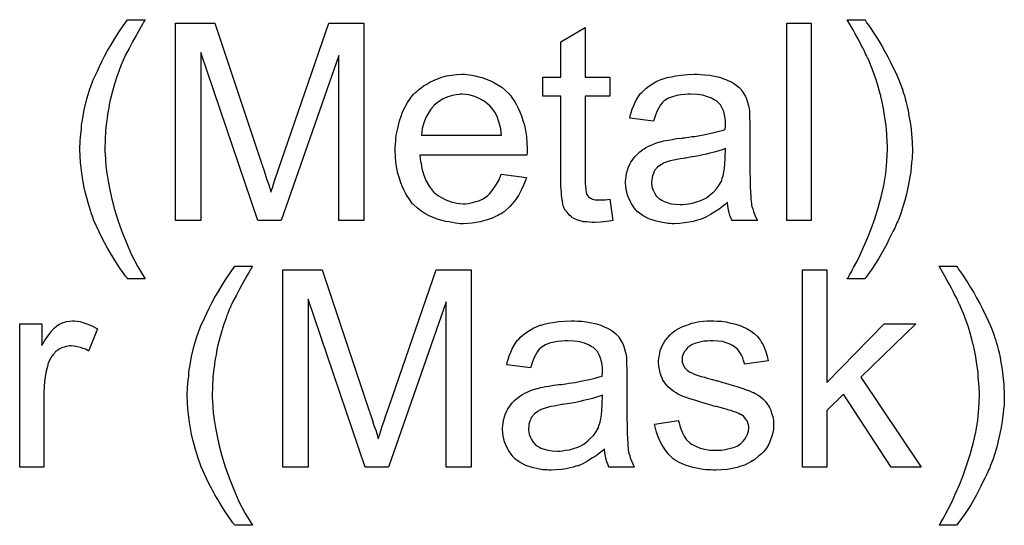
# Model space of a CAD drawing. Extents: x -1.5 to 9, y -3 to 5.
# Tile 18 of 256: x 0.921 to 1.32, y -1.603 to -1.397. Entities that reach past the tile are written whole.
import ezdxf

# ---------------------------------------------------------------- set-up
doc = ezdxf.new("R2010")
doc.units = 0
doc.layers.add('qfn16-30-34-a_copper_signal_bot', color=5, linetype='CONTINUOUS')
doc.layers.add('qfn16-30-34-a_soldermask_bot', color=1, linetype='CONTINUOUS')

msp = doc.modelspace()

# ---------------------------------------------------------------- linework, layer by layer
at = {"layer": 'qfn16-30-34-a_copper_signal_bot', "color": 5}
for points in [[(0.971737, -1.397588), (0.971621, -1.397935), (0.971274, -1.398513), (0.970811, -1.399323), (0.970232, -1.400249), (0.969654, -1.401406), (0.968266, -1.403836), (0.966761, -1.406497), (0.965373, -1.409158), (0.963985, -1.411703), (0.963522, -1.412745), (0.963059, -1.413786), (0.963059, -1.413901), (0.962943, -1.414133), (0.962712, -1.41448), (0.962481, -1.415059), (0.962249, -1.415753), (0.961902, -1.416563), (0.961555, -1.417488), (0.961208, -1.41853), (0.960282, -1.420959), (0.959472, -1.42362), (0.958663, -1.426513), (0.957853, -1.429521), (0.957853, -1.429637), (0.957737, -1.429984), (0.957621, -1.430562), (0.957505, -1.431256), (0.957274, -1.432182), (0.957158, -1.433339), (0.956927, -1.434496), (0.956696, -1.435884), (0.956464, -1.437389), (0.956233, -1.439008), (0.955886, -1.442479), (0.955654, -1.446182), (0.955539, -1.45), (0.955539, -1.450116), (0.955539, -1.450347), (0.955539, -1.450694), (0.955539, -1.451157), (0.955654, -1.451851), (0.955654, -1.452545), (0.95577, -1.453471), (0.95577, -1.454512), (0.956001, -1.456942), (0.956348, -1.459719), (0.956927, -1.462958), (0.957621, -1.466429), (0.958431, -1.470247), (0.959472, -1.474413), (0.960861, -1.478809), (0.962481, -1.483322), (0.964332, -1.487949), (0.966414, -1.492809), (0.96896, -1.497668), (0.971852, -1.502528), (0.964795, -1.502528), (0.964679, -1.502412), (0.964447, -1.502065), (0.963985, -1.501486), (0.963406, -1.500677), (0.962712, -1.499751), (0.961902, -1.498594), (0.960976, -1.497206), (0.960051, -1.495701), (0.958894, -1.493966), (0.957853, -1.492115), (0.956696, -1.490148), (0.955539, -1.488065), (0.954382, -1.485867), (0.953225, -1.483553), (0.951026, -1.478578), (0.950911, -1.478462), (0.950795, -1.477999), (0.950563, -1.477189), (0.950216, -1.476148), (0.949754, -1.474875), (0.949291, -1.473487), (0.948828, -1.471752), (0.94825, -1.469785), (0.947787, -1.467818), (0.947208, -1.465504), (0.946745, -1.46319), (0.946398, -1.46076), (0.945704, -1.455438), (0.945588, -1.452777), (0.945473, -1.45), (0.945473, -1.449884), (0.945473, -1.449421), (0.945473, -1.448727), (0.945588, -1.447802), (0.945588, -1.446645), (0.945704, -1.445256), (0.94582, -1.443752), (0.946051, -1.442017), (0.946167, -1.440165), (0.946514, -1.438198), (0.947208, -1.434033), (0.94825, -1.429637), (0.949638, -1.425124), (0.949754, -1.425009), (0.949869, -1.424546), (0.950101, -1.423736), (0.950563, -1.422695), (0.951026, -1.421538), (0.951721, -1.420034), (0.95253, -1.418298), (0.95334, -1.416447), (0.954382, -1.41448), (0.955423, -1.412282), (0.956696, -1.409968), (0.958084, -1.407654), (0.959588, -1.405108), (0.961208, -1.402563), (0.962943, -1.400017), (0.964795, -1.397472), (0.971852, -1.397472), (0.971737, -1.397588)], [(1.060594, -1.478925), (1.050413, -1.478925), (1.050413, -1.411935), (1.027041, -1.478925), (1.017554, -1.478925), (0.994414, -1.410778), (0.994414, -1.478925), (0.984232, -1.478925), (0.984232, -1.398861), (1.000083, -1.398861), (1.019058, -1.455669), (1.019058, -1.455785), (1.019174, -1.456016), (1.019289, -1.456363), (1.019521, -1.456942), (1.019984, -1.45833), (1.020562, -1.460066), (1.02114, -1.462033), (1.021835, -1.464), (1.022413, -1.465851), (1.022876, -1.467471), (1.022992, -1.467239), (1.023107, -1.466661), (1.023455, -1.465619), (1.023917, -1.464231), (1.024496, -1.46238), (1.025306, -1.460181), (1.026116, -1.457636), (1.027157, -1.454628), (1.046363, -1.398861), (1.060594, -1.398861), (1.060594, -1.478925)], [(1.150262, -1.420843), (1.160212, -1.420843), (1.160212, -1.42848), (1.150262, -1.42848), (1.150262, -1.462611), (1.150262, -1.462842), (1.150262, -1.463305), (1.150262, -1.463999), (1.150377, -1.464809), (1.150493, -1.466661), (1.150609, -1.46747), (1.150725, -1.468049), (1.15084, -1.46828), (1.151187, -1.468743), (1.15165, -1.469322), (1.15246, -1.4699), (1.152691, -1.470016), (1.15327, -1.470247), (1.154311, -1.470479), (1.155815, -1.470594), (1.156972, -1.470594), (1.157551, -1.470479), (1.158361, -1.470479), (1.159286, -1.470363), (1.160212, -1.470247), (1.161485, -1.478925), (1.161253, -1.478925), (1.16079, -1.479041), (1.15998, -1.479156), (1.158939, -1.479272), (1.157782, -1.479503), (1.156509, -1.479619), (1.153964, -1.479735), (1.153039, -1.479735), (1.152113, -1.479619), (1.150956, -1.479503), (1.149568, -1.479388), (1.148179, -1.479041), (1.146906, -1.478693), (1.145634, -1.478115), (1.145518, -1.477999), (1.145171, -1.477768), (1.144708, -1.477421), (1.144014, -1.476842), (1.143435, -1.476264), (1.142741, -1.475454), (1.142047, -1.474644), (1.141584, -1.473603), (1.141584, -1.473487), (1.141353, -1.473024), (1.141237, -1.472214), (1.141006, -1.471057), (1.140774, -1.469553), (1.140659, -1.468628), (1.140659, -1.467586), (1.140543, -1.466313), (1.140427, -1.465041), (1.140427, -1.463652), (1.140427, -1.462033), (1.140427, -1.42848), (1.133138, -1.42848), (1.133138, -1.420843), (1.140427, -1.420843), (1.140427, -1.406497), (1.150262, -1.400596), (1.150262, -1.420843)], [(1.24178, -1.478925), (1.231946, -1.478925), (1.231946, -1.39886), (1.24178, -1.39886), (1.24178, -1.478925)], [(1.263648, -1.397588), (1.263995, -1.398051), (1.264458, -1.39886), (1.265152, -1.399786), (1.266077, -1.401059), (1.267003, -1.402563), (1.268044, -1.404183), (1.269201, -1.406034), (1.270474, -1.408116), (1.271631, -1.410315), (1.272904, -1.412513), (1.274176, -1.414943), (1.27649, -1.419918), (1.277647, -1.422579), (1.278573, -1.425124), (1.278573, -1.42524), (1.278804, -1.425703), (1.27892, -1.426281), (1.279267, -1.427207), (1.279614, -1.428248), (1.279961, -1.429521), (1.280309, -1.431025), (1.280771, -1.432645), (1.281118, -1.434496), (1.281466, -1.436463), (1.281813, -1.43843), (1.28216, -1.440628), (1.282622, -1.445256), (1.282854, -1.45), (1.282854, -1.450116), (1.282854, -1.450694), (1.282854, -1.451504), (1.282738, -1.452545), (1.282738, -1.453818), (1.282507, -1.455438), (1.282391, -1.457173), (1.28216, -1.45914), (1.281813, -1.461223), (1.281466, -1.463537), (1.280424, -1.46828), (1.279846, -1.470826), (1.279036, -1.473371), (1.278226, -1.476032), (1.277185, -1.478578), (1.277069, -1.478693), (1.276953, -1.479156), (1.276606, -1.47985), (1.276143, -1.480892), (1.27568, -1.482049), (1.274986, -1.483437), (1.274176, -1.484941), (1.273367, -1.486677), (1.272441, -1.488528), (1.2714, -1.490379), (1.269086, -1.494429), (1.266425, -1.498594), (1.263532, -1.502528), (1.256474, -1.502528), (1.256474, -1.502412), (1.256706, -1.50218), (1.256937, -1.501833), (1.257168, -1.501371), (1.257516, -1.500676), (1.257978, -1.499982), (1.258441, -1.499057), (1.25902, -1.498015), (1.260292, -1.495701), (1.261681, -1.492809), (1.263069, -1.489685), (1.264689, -1.486098), (1.266193, -1.48228), (1.267582, -1.478231), (1.26897, -1.473834), (1.270243, -1.469322), (1.271284, -1.464694), (1.272094, -1.459834), (1.272557, -1.454975), (1.272788, -1.45), (1.272788, -1.449884), (1.272788, -1.449537), (1.272788, -1.448958), (1.272788, -1.448264), (1.272672, -1.447339), (1.272672, -1.446182), (1.272557, -1.445025), (1.272441, -1.443636), (1.272325, -1.442132), (1.272209, -1.440512), (1.271747, -1.437157), (1.271168, -1.433455), (1.270358, -1.429637), (1.270358, -1.429521), (1.270243, -1.42929), (1.270127, -1.428827), (1.270011, -1.428248), (1.26978, -1.427554), (1.269548, -1.426628), (1.26897, -1.424546), (1.268276, -1.422232), (1.26735, -1.419571), (1.266309, -1.416678), (1.265152, -1.413901), (1.265152, -1.413786), (1.265036, -1.41367), (1.26492, -1.413323), (1.264689, -1.412976), (1.264458, -1.412397), (1.264111, -1.411703), (1.263763, -1.411009), (1.263301, -1.409968), (1.262722, -1.408926), (1.262144, -1.407769), (1.261449, -1.406381), (1.260639, -1.404877), (1.259714, -1.403257), (1.258788, -1.401522), (1.257631, -1.399555), (1.256474, -1.397472), (1.263532, -1.397472), (1.263648, -1.397588)], [(1.102246, -1.419687), (1.103172, -1.419802), (1.104329, -1.420034), (1.105601, -1.420265), (1.107106, -1.420612), (1.108494, -1.420959), (1.110114, -1.421538), (1.111618, -1.422116), (1.113238, -1.422926), (1.114858, -1.423852), (1.116477, -1.424893), (1.117981, -1.426166), (1.11937, -1.427554), (1.119486, -1.42767), (1.119717, -1.427901), (1.120064, -1.428364), (1.120527, -1.429058), (1.121105, -1.429868), (1.121684, -1.430794), (1.122378, -1.431951), (1.123072, -1.433339), (1.123766, -1.434843), (1.124461, -1.436463), (1.125039, -1.438314), (1.125618, -1.440281), (1.12608, -1.442479), (1.126428, -1.444793), (1.126659, -1.447223), (1.126775, -1.449884), (1.126775, -1.45), (1.126775, -1.450463), (1.126775, -1.451273), (1.126659, -1.452429), (1.083271, -1.45243), (1.083271, -1.452545), (1.083271, -1.452892), (1.083387, -1.453355), (1.083387, -1.454049), (1.083503, -1.454859), (1.083734, -1.455785), (1.084081, -1.457868), (1.084775, -1.460181), (1.085701, -1.462727), (1.086974, -1.465041), (1.088594, -1.467123), (1.088709, -1.467123), (1.088825, -1.467355), (1.089519, -1.467933), (1.090561, -1.468743), (1.091949, -1.469553), (1.0938, -1.470479), (1.095883, -1.471289), (1.098197, -1.471867), (1.099469, -1.471983), (1.100858, -1.472099), (1.101783, -1.472099), (1.102825, -1.471983), (1.104097, -1.471752), (1.105486, -1.471404), (1.107106, -1.470942), (1.10861, -1.470247), (1.110114, -1.469322), (1.110229, -1.469206), (1.110808, -1.468743), (1.111502, -1.468049), (1.112312, -1.467123), (1.113238, -1.465851), (1.114279, -1.464231), (1.11532, -1.46238), (1.116246, -1.460181), (1.126428, -1.461454), (1.126428, -1.46157), (1.126312, -1.461801), (1.126196, -1.462264), (1.125965, -1.462958), (1.125618, -1.463652), (1.125271, -1.464578), (1.124345, -1.466545), (1.123188, -1.468743), (1.121568, -1.471057), (1.119717, -1.473255), (1.117403, -1.475338), (1.117287, -1.475338), (1.117056, -1.47557), (1.116709, -1.475801), (1.116246, -1.476148), (1.115552, -1.476495), (1.114858, -1.476842), (1.113932, -1.477305), (1.112891, -1.477768), (1.111734, -1.478231), (1.110577, -1.478693), (1.107684, -1.479388), (1.104445, -1.479966), (1.100858, -1.480198), (1.099585, -1.480198), (1.098775, -1.480082), (1.097734, -1.479966), (1.096461, -1.479735), (1.095073, -1.479503), (1.093569, -1.479272), (1.090329, -1.478346), (1.088594, -1.477652), (1.086974, -1.476958), (1.085238, -1.476032), (1.083619, -1.474991), (1.082114, -1.473834), (1.08061, -1.472446), (1.080495, -1.47233), (1.080263, -1.472099), (1.079916, -1.471636), (1.079453, -1.470942), (1.078875, -1.470132), (1.078296, -1.469206), (1.077602, -1.468049), (1.076908, -1.466776), (1.076214, -1.465272), (1.07552, -1.463652), (1.074941, -1.461801), (1.074362, -1.459834), (1.0739, -1.457752), (1.073553, -1.455438), (1.073321, -1.453008), (1.073206, -1.450463), (1.073206, -1.450347), (1.073206, -1.449768), (1.073206, -1.449074), (1.073321, -1.448033), (1.073437, -1.44676), (1.073553, -1.445372), (1.073784, -1.443752), (1.074131, -1.442132), (1.075057, -1.43843), (1.075635, -1.436579), (1.076329, -1.434612), (1.077255, -1.432761), (1.078296, -1.431025), (1.079453, -1.42929), (1.080726, -1.42767), (1.080842, -1.427554), (1.081073, -1.427323), (1.081536, -1.426976), (1.082114, -1.426397), (1.082809, -1.425819), (1.083734, -1.425124), (1.084775, -1.424314), (1.086048, -1.42362), (1.087321, -1.42281), (1.088825, -1.422116), (1.090445, -1.421422), (1.09218, -1.420843), (1.094032, -1.420265), (1.095998, -1.419918), (1.098081, -1.419687), (1.100279, -1.419571), (1.101436, -1.419571), (1.102246, -1.419687)], [(1.197005, -1.419686), (1.19874, -1.419802), (1.200707, -1.420034), (1.202674, -1.420381), (1.204641, -1.420843), (1.206492, -1.421422), (1.206723, -1.421538), (1.207302, -1.421769), (1.208112, -1.422116), (1.209153, -1.422579), (1.21031, -1.423273), (1.211467, -1.423967), (1.212508, -1.424893), (1.213434, -1.425819), (1.21355, -1.425934), (1.213781, -1.426281), (1.214128, -1.42686), (1.214591, -1.427554), (1.215169, -1.428595), (1.215632, -1.429637), (1.216095, -1.430909), (1.216442, -1.432413), (1.216442, -1.432529), (1.216558, -1.432876), (1.216674, -1.43357), (1.216789, -1.434496), (1.216789, -1.435769), (1.216905, -1.437273), (1.217021, -1.43924), (1.217021, -1.441438), (1.217021, -1.454628), (1.217021, -1.454744), (1.217021, -1.455206), (1.217021, -1.4559), (1.217021, -1.456826), (1.217021, -1.457867), (1.217021, -1.45914), (1.217136, -1.461917), (1.217136, -1.464809), (1.217252, -1.467702), (1.217368, -1.468975), (1.217368, -1.470132), (1.217483, -1.471173), (1.217599, -1.471983), (1.217599, -1.472099), (1.217715, -1.472561), (1.217831, -1.473255), (1.218178, -1.474181), (1.218409, -1.475222), (1.218872, -1.476379), (1.21945, -1.477652), (1.220029, -1.478925), (1.209732, -1.478925), (1.209616, -1.478809), (1.2095, -1.478346), (1.209269, -1.477768), (1.208922, -1.476842), (1.208574, -1.475801), (1.208343, -1.474528), (1.208112, -1.47314), (1.20788, -1.471636), (1.207765, -1.471636), (1.207649, -1.471867), (1.206955, -1.472446), (1.205913, -1.473255), (1.204525, -1.474297), (1.20279, -1.475338), (1.201054, -1.476495), (1.199203, -1.477536), (1.197236, -1.478346), (1.197005, -1.478462), (1.19631, -1.478578), (1.195269, -1.478925), (1.193996, -1.479272), (1.192377, -1.479619), (1.190525, -1.47985), (1.188443, -1.480082), (1.18636, -1.480197), (1.185435, -1.480197), (1.18474, -1.480082), (1.18393, -1.480082), (1.183005, -1.479966), (1.180922, -1.479619), (1.178608, -1.479041), (1.176063, -1.478231), (1.173749, -1.477074), (1.171666, -1.47557), (1.171435, -1.475338), (1.170856, -1.47476), (1.170046, -1.473718), (1.169121, -1.47233), (1.168195, -1.470594), (1.167385, -1.468628), (1.166807, -1.466198), (1.166691, -1.465041), (1.166575, -1.463652), (1.166575, -1.463421), (1.166575, -1.462958), (1.166691, -1.462148), (1.166807, -1.461107), (1.167038, -1.459834), (1.167385, -1.458562), (1.167848, -1.457173), (1.168427, -1.4559), (1.168542, -1.455785), (1.168774, -1.455322), (1.169236, -1.454628), (1.169815, -1.453818), (1.170509, -1.452892), (1.171435, -1.451967), (1.17236, -1.451041), (1.173517, -1.450231), (1.173633, -1.450116), (1.174096, -1.449884), (1.174674, -1.449421), (1.1756, -1.448958), (1.176641, -1.448496), (1.177914, -1.447917), (1.179187, -1.447454), (1.180691, -1.446992), (1.180806, -1.446992), (1.181269, -1.446876), (1.181964, -1.446645), (1.182889, -1.446529), (1.184046, -1.446297), (1.18555, -1.446066), (1.187286, -1.445719), (1.189368, -1.445487), (1.189484, -1.445487), (1.189947, -1.445372), (1.190525, -1.445372), (1.191335, -1.445256), (1.192261, -1.44514), (1.193418, -1.444909), (1.19469, -1.444793), (1.196079, -1.444562), (1.198856, -1.443983), (1.201864, -1.443405), (1.204525, -1.442711), (1.205798, -1.442364), (1.206955, -1.442016), (1.206955, -1.441901), (1.206955, -1.441669), (1.20707, -1.440975), (1.20707, -1.440165), (1.20707, -1.439703), (1.20707, -1.439471), (1.20707, -1.439355), (1.20707, -1.43924), (1.20707, -1.438545), (1.206955, -1.437389), (1.206723, -1.436116), (1.206376, -1.434727), (1.205798, -1.433339), (1.205103, -1.432066), (1.204178, -1.431025), (1.204062, -1.430909), (1.203484, -1.430447), (1.202558, -1.429984), (1.201401, -1.42929), (1.199781, -1.428711), (1.19793, -1.428132), (1.195616, -1.427785), (1.192955, -1.42767), (1.191798, -1.42767), (1.190641, -1.427785), (1.189021, -1.428017), (1.187401, -1.428248), (1.185666, -1.428711), (1.184046, -1.42929), (1.182658, -1.430099), (1.182542, -1.430215), (1.182079, -1.430562), (1.181501, -1.431141), (1.180806, -1.432066), (1.180112, -1.433223), (1.179302, -1.434727), (1.178608, -1.436579), (1.177914, -1.438661), (1.168311, -1.437389), (1.168311, -1.437273), (1.168427, -1.437157), (1.168427, -1.43681), (1.168542, -1.436347), (1.168889, -1.435306), (1.169352, -1.433802), (1.169931, -1.432298), (1.170625, -1.430678), (1.171551, -1.429058), (1.172592, -1.427554), (1.172707, -1.427438), (1.17317, -1.426976), (1.173864, -1.426281), (1.17479, -1.425356), (1.176063, -1.42443), (1.177567, -1.423505), (1.179302, -1.422463), (1.181269, -1.421653), (1.181385, -1.421653), (1.181501, -1.421538), (1.181848, -1.421422), (1.182311, -1.421306), (1.183468, -1.420959), (1.185087, -1.420612), (1.186939, -1.420265), (1.189253, -1.419918), (1.191682, -1.419686), (1.194459, -1.419571), (1.195732, -1.419571), (1.197005, -1.419686)], [(1.100395, -1.42767), (1.099701, -1.42767), (1.099238, -1.427785), (1.097965, -1.427901), (1.096461, -1.428248), (1.09461, -1.428827), (1.092643, -1.429637), (1.090792, -1.430794), (1.088941, -1.432298), (1.088709, -1.432529), (1.088246, -1.433108), (1.087437, -1.434149), (1.086627, -1.435537), (1.085701, -1.437157), (1.084891, -1.43924), (1.084197, -1.441669), (1.08385, -1.444331), (1.116362, -1.444331), (1.116362, -1.444215), (1.116362, -1.443983), (1.116246, -1.443636), (1.116246, -1.443174), (1.116014, -1.441785), (1.115667, -1.440281), (1.115089, -1.43843), (1.11451, -1.436694), (1.113585, -1.434959), (1.112543, -1.433455), (1.112543, -1.433339), (1.112312, -1.433223), (1.111734, -1.432529), (1.110692, -1.431603), (1.109304, -1.430562), (1.107568, -1.429521), (1.105486, -1.428595), (1.103056, -1.427901), (1.101783, -1.427785), (1.100395, -1.42767)], [(1.20707, -1.449768), (1.206955, -1.449768), (1.206839, -1.449884), (1.206492, -1.45), (1.206029, -1.450116), (1.205451, -1.450347), (1.204756, -1.450578), (1.203947, -1.45081), (1.203021, -1.451041), (1.20198, -1.451388), (1.200707, -1.45162), (1.199434, -1.451967), (1.19793, -1.452314), (1.19631, -1.452661), (1.19469, -1.453008), (1.192839, -1.453239), (1.190872, -1.453586), (1.190641, -1.453586), (1.189947, -1.453702), (1.18879, -1.453934), (1.187517, -1.454165), (1.186129, -1.454396), (1.18474, -1.454744), (1.183468, -1.455091), (1.182311, -1.455553), (1.182195, -1.455553), (1.181848, -1.455785), (1.181385, -1.456016), (1.180922, -1.456363), (1.179534, -1.457289), (1.178377, -1.458677), (1.178377, -1.458793), (1.178145, -1.459024), (1.17803, -1.459487), (1.177798, -1.460066), (1.177567, -1.46076), (1.177335, -1.461454), (1.17722, -1.46238), (1.177104, -1.463305), (1.177104, -1.463421), (1.177104, -1.463999), (1.17722, -1.464694), (1.177451, -1.465619), (1.177798, -1.466661), (1.178377, -1.467702), (1.179071, -1.468859), (1.179997, -1.4699), (1.180112, -1.470016), (1.180575, -1.470247), (1.181269, -1.47071), (1.182195, -1.471173), (1.183468, -1.471636), (1.184972, -1.472099), (1.186707, -1.47233), (1.18879, -1.472446), (1.189715, -1.472446), (1.190872, -1.47233), (1.192145, -1.472099), (1.193765, -1.471867), (1.195385, -1.471404), (1.19712, -1.470826), (1.198856, -1.470016), (1.199087, -1.4699), (1.19955, -1.469553), (1.20036, -1.468975), (1.201285, -1.468165), (1.202327, -1.467239), (1.203484, -1.466082), (1.204409, -1.464694), (1.205335, -1.46319), (1.205451, -1.463074), (1.205566, -1.462611), (1.205798, -1.461801), (1.206145, -1.46076), (1.206492, -1.459371), (1.206723, -1.457752), (1.206839, -1.455785), (1.206955, -1.453471), (1.20707, -1.449768)]]:
    msp.add_lwpolyline(points, dxfattribs=at)
at = {"layer": 'qfn16-30-34-a_soldermask_bot', "color": 1}
for points in [[(1.01524, -1.497588), (1.015124, -1.497935), (1.014777, -1.498513), (1.014314, -1.499323), (1.013736, -1.500249), (1.013157, -1.501406), (1.011769, -1.503836), (1.010265, -1.506497), (1.008876, -1.509158), (1.007488, -1.511703), (1.007025, -1.512745), (1.006562, -1.513786), (1.006562, -1.513901), (1.006447, -1.514133), (1.006215, -1.51448), (1.005984, -1.515059), (1.005752, -1.515753), (1.005405, -1.516563), (1.005058, -1.517488), (1.004711, -1.51853), (1.003785, -1.520959), (1.002976, -1.52362), (1.002166, -1.526513), (1.001356, -1.529521), (1.001356, -1.529637), (1.00124, -1.529984), (1.001124, -1.530562), (1.001009, -1.531256), (1.000777, -1.532182), (1.000662, -1.533339), (1.00043, -1.534496), (1.000199, -1.535884), (0.999967, -1.537389), (0.999736, -1.539008), (0.999389, -1.542479), (0.999158, -1.546182), (0.999042, -1.55), (0.999042, -1.550116), (0.999042, -1.550347), (0.999042, -1.550694), (0.999042, -1.551157), (0.999158, -1.551851), (0.999158, -1.552545), (0.999273, -1.553471), (0.999273, -1.554512), (0.999505, -1.556942), (0.999852, -1.559719), (1.00043, -1.562958), (1.001124, -1.566429), (1.001934, -1.570247), (1.002976, -1.574413), (1.004364, -1.578809), (1.005984, -1.583322), (1.007835, -1.587949), (1.009918, -1.592809), (1.012463, -1.597668), (1.015356, -1.602528), (1.008298, -1.602528), (1.008182, -1.602412), (1.007951, -1.602065), (1.007488, -1.601486), (1.006909, -1.600677), (1.006215, -1.599751), (1.005405, -1.598594), (1.00448, -1.597206), (1.003554, -1.595701), (1.002397, -1.593966), (1.001356, -1.592115), (1.000199, -1.590148), (0.999042, -1.588065), (0.997885, -1.585867), (0.996728, -1.583553), (0.994529, -1.578578), (0.994414, -1.578462), (0.994298, -1.577999), (0.994067, -1.577189), (0.99372, -1.576148), (0.993257, -1.574875), (0.992794, -1.573487), (0.992331, -1.571752), (0.991753, -1.569785), (0.99129, -1.567818), (0.990711, -1.565504), (0.990249, -1.56319), (0.989902, -1.56076), (0.989207, -1.555438), (0.989092, -1.552777), (0.988976, -1.55), (0.988976, -1.549884), (0.988976, -1.549421), (0.988976, -1.548727), (0.989092, -1.547802), (0.989092, -1.546645), (0.989207, -1.545256), (0.989323, -1.543752), (0.989554, -1.542017), (0.98967, -1.540165), (0.990017, -1.538198), (0.990711, -1.534033), (0.991753, -1.529637), (0.993141, -1.525124), (0.993257, -1.525009), (0.993372, -1.524546), (0.993604, -1.523736), (0.994067, -1.522695), (0.994529, -1.521538), (0.995224, -1.520034), (0.996034, -1.518298), (0.996843, -1.516447), (0.997885, -1.51448), (0.998926, -1.512282), (1.000199, -1.509968), (1.001587, -1.507654), (1.003091, -1.505108), (1.004711, -1.502563), (1.006447, -1.500017), (1.008298, -1.497472), (1.015356, -1.497472), (1.01524, -1.497588)], [(1.104097, -1.578925), (1.093916, -1.578925), (1.093916, -1.511935), (1.070544, -1.578925), (1.061057, -1.578925), (1.037917, -1.510778), (1.037917, -1.578925), (1.027735, -1.578925), (1.027735, -1.498861), (1.043586, -1.498861), (1.062561, -1.555669), (1.062561, -1.555785), (1.062677, -1.556016), (1.062793, -1.556363), (1.063024, -1.556942), (1.063487, -1.55833), (1.064065, -1.560066), (1.064644, -1.562033), (1.065338, -1.564), (1.065916, -1.565851), (1.066379, -1.567471), (1.066495, -1.567239), (1.066611, -1.566661), (1.066958, -1.565619), (1.06742, -1.564231), (1.067999, -1.56238), (1.068809, -1.560181), (1.069619, -1.557636), (1.07066, -1.554628), (1.089866, -1.498861), (1.104097, -1.498861), (1.104097, -1.578925)], [(1.248144, -1.544562), (1.2714, -1.520843), (1.284242, -1.520843), (1.261912, -1.542479), (1.286441, -1.578925), (1.274292, -1.578925), (1.25497, -1.549306), (1.248144, -1.5559), (1.248144, -1.578925), (1.238309, -1.578925), (1.238309, -1.49886), (1.248144, -1.49886), (1.248144, -1.544562)], [(1.300903, -1.497588), (1.30125, -1.498051), (1.301713, -1.49886), (1.302407, -1.499786), (1.303333, -1.501059), (1.304258, -1.502563), (1.3053, -1.504183), (1.306457, -1.506034), (1.307729, -1.508116), (1.308886, -1.510315), (1.310159, -1.512513), (1.311432, -1.514943), (1.313746, -1.519918), (1.314903, -1.522579), (1.315828, -1.525124), (1.315828, -1.52524), (1.31606, -1.525703), (1.316176, -1.526281), (1.316523, -1.527207), (1.31687, -1.528248), (1.317217, -1.529521), (1.317564, -1.531025), (1.318027, -1.532645), (1.318374, -1.534496), (1.318721, -1.536463), (1.319068, -1.53843), (1.319415, -1.540628), (1.319878, -1.545256), (1.320109, -1.55), (1.320109, -1.550116), (1.320109, -1.550694), (1.320109, -1.551504), (1.319994, -1.552545), (1.319994, -1.553818), (1.319762, -1.555438), (1.319647, -1.557173), (1.319415, -1.55914), (1.319068, -1.561223), (1.318721, -1.563537), (1.31768, -1.56828), (1.317101, -1.570826), (1.316291, -1.573371), (1.315481, -1.576032), (1.31444, -1.578578), (1.314324, -1.578693), (1.314209, -1.579156), (1.313861, -1.57985), (1.313399, -1.580892), (1.312936, -1.582049), (1.312242, -1.583437), (1.311432, -1.584941), (1.310622, -1.586677), (1.309696, -1.588528), (1.308655, -1.590379), (1.306341, -1.594429), (1.30368, -1.598594), (1.300787, -1.602528), (1.29373, -1.602528), (1.29373, -1.602412), (1.293961, -1.60218), (1.294193, -1.601833), (1.294424, -1.601371), (1.294771, -1.600676), (1.295234, -1.599982), (1.295697, -1.599057), (1.296275, -1.598015), (1.297548, -1.595701), (1.298936, -1.592809), (1.300325, -1.589685), (1.301944, -1.586098), (1.303448, -1.58228), (1.304837, -1.578231), (1.306225, -1.573834), (1.307498, -1.569322), (1.308539, -1.564694), (1.309349, -1.559834), (1.309812, -1.554975), (1.310043, -1.55), (1.310043, -1.549884), (1.310043, -1.549537), (1.310043, -1.548958), (1.310043, -1.548264), (1.309928, -1.547339), (1.309928, -1.546182), (1.309812, -1.545025), (1.309696, -1.543636), (1.309581, -1.542132), (1.309465, -1.540512), (1.309002, -1.537157), (1.308424, -1.533455), (1.307614, -1.529637), (1.307614, -1.529521), (1.307498, -1.52929), (1.307382, -1.528827), (1.307267, -1.528248), (1.307035, -1.527554), (1.306804, -1.526628), (1.306225, -1.524546), (1.305531, -1.522232), (1.304605, -1.519571), (1.303564, -1.516678), (1.302407, -1.513901), (1.302407, -1.513786), (1.302292, -1.51367), (1.302176, -1.513323), (1.301944, -1.512976), (1.301713, -1.512397), (1.301366, -1.511703), (1.301019, -1.511009), (1.300556, -1.509968), (1.299977, -1.508926), (1.299399, -1.507769), (1.298705, -1.506381), (1.297895, -1.504877), (1.296969, -1.503257), (1.296044, -1.501522), (1.294887, -1.499555), (1.29373, -1.497472), (1.300787, -1.497472), (1.300903, -1.497588)], [(0.944316, -1.519687), (0.945588, -1.519918), (0.947092, -1.520381), (0.948712, -1.520959), (0.950563, -1.521769), (0.95253, -1.52281), (0.948944, -1.531835), (0.948828, -1.531719), (0.948365, -1.531488), (0.947671, -1.531141), (0.946745, -1.530794), (0.945704, -1.530447), (0.944431, -1.5301), (0.943159, -1.529868), (0.941886, -1.529752), (0.941308, -1.529752), (0.940729, -1.529868), (0.939919, -1.529984), (0.939109, -1.530215), (0.938068, -1.530562), (0.937027, -1.531025), (0.936101, -1.531719), (0.935985, -1.531835), (0.935638, -1.532066), (0.935291, -1.532529), (0.934713, -1.533108), (0.934134, -1.533918), (0.933556, -1.534843), (0.932977, -1.535884), (0.932514, -1.537157), (0.932399, -1.537389), (0.932283, -1.538083), (0.932052, -1.539124), (0.931704, -1.540513), (0.931357, -1.542248), (0.931126, -1.544215), (0.93101, -1.546297), (0.930894, -1.548611), (0.930894, -1.578925), (0.92106, -1.578925), (0.92106, -1.520843), (0.929969, -1.520843), (0.929969, -1.529637), (0.930085, -1.529521), (0.930547, -1.528711), (0.931126, -1.52767), (0.932052, -1.526397), (0.932977, -1.525124), (0.934018, -1.523736), (0.93506, -1.522579), (0.936101, -1.521653), (0.936217, -1.521538), (0.936564, -1.521306), (0.937258, -1.520959), (0.937952, -1.520612), (0.938878, -1.520265), (0.940035, -1.519918), (0.941192, -1.519687), (0.942465, -1.519571), (0.943274, -1.519571), (0.944316, -1.519687)], [(1.147138, -1.519686), (1.148873, -1.519802), (1.15084, -1.520034), (1.152807, -1.520381), (1.154774, -1.520843), (1.156625, -1.521422), (1.156857, -1.521538), (1.157435, -1.521769), (1.158245, -1.522116), (1.159286, -1.522579), (1.160443, -1.523273), (1.1616, -1.523967), (1.162642, -1.524893), (1.163567, -1.525819), (1.163683, -1.525934), (1.163914, -1.526281), (1.164261, -1.52686), (1.164724, -1.527554), (1.165303, -1.528595), (1.165765, -1.529637), (1.166228, -1.530909), (1.166575, -1.532413), (1.166575, -1.532529), (1.166691, -1.532876), (1.166807, -1.53357), (1.166922, -1.534496), (1.166922, -1.535769), (1.167038, -1.537273), (1.167154, -1.53924), (1.167154, -1.541438), (1.167154, -1.554628), (1.167154, -1.554744), (1.167154, -1.555206), (1.167154, -1.5559), (1.167154, -1.556826), (1.167154, -1.557867), (1.167154, -1.55914), (1.16727, -1.561917), (1.16727, -1.564809), (1.167385, -1.567702), (1.167501, -1.568975), (1.167501, -1.570132), (1.167617, -1.571173), (1.167732, -1.571983), (1.167732, -1.572099), (1.167848, -1.572561), (1.167964, -1.573255), (1.168311, -1.574181), (1.168542, -1.575222), (1.169005, -1.576379), (1.169584, -1.577652), (1.170162, -1.578925), (1.159865, -1.578925), (1.159749, -1.578809), (1.159633, -1.578346), (1.159402, -1.577768), (1.159055, -1.576842), (1.158708, -1.575801), (1.158476, -1.574528), (1.158245, -1.57314), (1.158014, -1.571636), (1.157898, -1.571636), (1.157782, -1.571867), (1.157088, -1.572446), (1.156047, -1.573255), (1.154658, -1.574297), (1.152923, -1.575338), (1.151187, -1.576495), (1.149336, -1.577536), (1.147369, -1.578346), (1.147138, -1.578462), (1.146444, -1.578578), (1.145402, -1.578925), (1.14413, -1.579272), (1.14251, -1.579619), (1.140659, -1.57985), (1.138576, -1.580082), (1.136493, -1.580197), (1.135568, -1.580197), (1.134874, -1.580082), (1.134064, -1.580082), (1.133138, -1.579966), (1.131055, -1.579619), (1.128742, -1.579041), (1.126196, -1.578231), (1.123882, -1.577074), (1.1218, -1.57557), (1.121568, -1.575338), (1.12099, -1.57476), (1.12018, -1.573718), (1.119254, -1.57233), (1.118329, -1.570594), (1.117519, -1.568628), (1.11694, -1.566198), (1.116824, -1.565041), (1.116709, -1.563652), (1.116709, -1.563421), (1.116709, -1.562958), (1.116824, -1.562148), (1.11694, -1.561107), (1.117171, -1.559834), (1.117519, -1.558562), (1.117981, -1.557173), (1.11856, -1.5559), (1.118676, -1.555785), (1.118907, -1.555322), (1.11937, -1.554628), (1.119948, -1.553818), (1.120642, -1.552892), (1.121568, -1.551967), (1.122494, -1.551041), (1.123651, -1.550231), (1.123766, -1.550116), (1.124229, -1.549884), (1.124808, -1.549421), (1.125733, -1.548958), (1.126775, -1.548496), (1.128047, -1.547917), (1.12932, -1.547454), (1.130824, -1.546992), (1.13094, -1.546992), (1.131403, -1.546876), (1.132097, -1.546645), (1.133022, -1.546529), (1.134179, -1.546297), (1.135684, -1.546066), (1.137419, -1.545719), (1.139502, -1.545487), (1.139617, -1.545487), (1.14008, -1.545372), (1.140659, -1.545372), (1.141468, -1.545256), (1.142394, -1.54514), (1.143551, -1.544909), (1.144824, -1.544793), (1.146212, -1.544562), (1.148989, -1.543983), (1.151997, -1.543405), (1.154658, -1.542711), (1.155931, -1.542364), (1.157088, -1.542016), (1.157088, -1.541901), (1.157088, -1.541669), (1.157204, -1.540975), (1.157204, -1.540165), (1.157204, -1.539703), (1.157204, -1.539471), (1.157204, -1.539355), (1.157204, -1.53924), (1.157204, -1.538545), (1.157088, -1.537389), (1.156857, -1.536116), (1.156509, -1.534727), (1.155931, -1.533339), (1.155237, -1.532066), (1.154311, -1.531025), (1.154196, -1.530909), (1.153617, -1.530447), (1.152691, -1.529984), (1.151534, -1.52929), (1.149915, -1.528711), (1.148063, -1.528132), (1.145749, -1.527785), (1.143088, -1.52767), (1.141931, -1.52767), (1.140774, -1.527785), (1.139155, -1.528017), (1.137535, -1.528248), (1.135799, -1.528711), (1.134179, -1.52929), (1.132791, -1.530099), (1.132675, -1.530215), (1.132213, -1.530562), (1.131634, -1.531141), (1.13094, -1.532066), (1.130246, -1.533223), (1.129436, -1.534727), (1.128742, -1.536579), (1.128047, -1.538661), (1.118444, -1.537389), (1.118444, -1.537273), (1.11856, -1.537157), (1.11856, -1.53681), (1.118676, -1.536347), (1.119023, -1.535306), (1.119486, -1.533802), (1.120064, -1.532298), (1.120758, -1.530678), (1.121684, -1.529058), (1.122725, -1.527554), (1.122841, -1.527438), (1.123304, -1.526976), (1.123998, -1.526281), (1.124923, -1.525356), (1.126196, -1.52443), (1.1277, -1.523505), (1.129436, -1.522463), (1.131403, -1.521653), (1.131518, -1.521653), (1.131634, -1.521538), (1.131981, -1.521422), (1.132444, -1.521306), (1.133601, -1.520959), (1.135221, -1.520612), (1.137072, -1.520265), (1.139386, -1.519918), (1.141816, -1.519686), (1.144592, -1.519571), (1.145865, -1.519571), (1.147138, -1.519686)], [(1.203715, -1.519686), (1.205451, -1.519802), (1.207302, -1.520034), (1.209269, -1.520496), (1.211351, -1.520959), (1.213318, -1.521653), (1.213434, -1.521653), (1.21355, -1.521769), (1.214128, -1.522), (1.215054, -1.522463), (1.216211, -1.523042), (1.217483, -1.523852), (1.218756, -1.524777), (1.219913, -1.525819), (1.220954, -1.526976), (1.22107, -1.527091), (1.221302, -1.527554), (1.221764, -1.528364), (1.222343, -1.52929), (1.222921, -1.530678), (1.2235, -1.532182), (1.223963, -1.533918), (1.224425, -1.535884), (1.214822, -1.537157), (1.214822, -1.536926), (1.214707, -1.536463), (1.214475, -1.535653), (1.214128, -1.534612), (1.21355, -1.53357), (1.212855, -1.532413), (1.212045, -1.531256), (1.210889, -1.530215), (1.210773, -1.530099), (1.21031, -1.529868), (1.209616, -1.529405), (1.208574, -1.528942), (1.207418, -1.52848), (1.205913, -1.528017), (1.204062, -1.527785), (1.202095, -1.52767), (1.200938, -1.52767), (1.199781, -1.527785), (1.198277, -1.527901), (1.196773, -1.528248), (1.195153, -1.528595), (1.193649, -1.529174), (1.192377, -1.529984), (1.192261, -1.530099), (1.191914, -1.530331), (1.191451, -1.530794), (1.190988, -1.531488), (1.19041, -1.532182), (1.189947, -1.533108), (1.1896, -1.534149), (1.189484, -1.53519), (1.189484, -1.535306), (1.189484, -1.535537), (1.1896, -1.535884), (1.1896, -1.536347), (1.189947, -1.537504), (1.190641, -1.538661), (1.190757, -1.538777), (1.190872, -1.538893), (1.191104, -1.53924), (1.191567, -1.539587), (1.192029, -1.539934), (1.192724, -1.540397), (1.193534, -1.540744), (1.194459, -1.541207), (1.194575, -1.541207), (1.194806, -1.541322), (1.195269, -1.541438), (1.196079, -1.541785), (1.197236, -1.542132), (1.19874, -1.542479), (1.199666, -1.542826), (1.200707, -1.543058), (1.201864, -1.543405), (1.203137, -1.543752), (1.203252, -1.543752), (1.203599, -1.543868), (1.204178, -1.543983), (1.204872, -1.544215), (1.205682, -1.544446), (1.206723, -1.544678), (1.208922, -1.545372), (1.211351, -1.546066), (1.213781, -1.546876), (1.215979, -1.547686), (1.216905, -1.548033), (1.217715, -1.54838), (1.217946, -1.548496), (1.218409, -1.548727), (1.219103, -1.549074), (1.220145, -1.549653), (1.221186, -1.550347), (1.222227, -1.551273), (1.223268, -1.552314), (1.224194, -1.553471), (1.22431, -1.553586), (1.224541, -1.554049), (1.225004, -1.554744), (1.225467, -1.555785), (1.225814, -1.557057), (1.226277, -1.558446), (1.226508, -1.560066), (1.226624, -1.561917), (1.226624, -1.562148), (1.226624, -1.562727), (1.226508, -1.563652), (1.226277, -1.564925), (1.225929, -1.566313), (1.225351, -1.567818), (1.224657, -1.569553), (1.223731, -1.571173), (1.223616, -1.571404), (1.223153, -1.571867), (1.222574, -1.572677), (1.221649, -1.573603), (1.220376, -1.574644), (1.218987, -1.575801), (1.217368, -1.576842), (1.215401, -1.577883), (1.215285, -1.577883), (1.215169, -1.577999), (1.214475, -1.578231), (1.213318, -1.578578), (1.211814, -1.579041), (1.209963, -1.579503), (1.20788, -1.57985), (1.205682, -1.580082), (1.203137, -1.580197), (1.202095, -1.580197), (1.201285, -1.580082), (1.20036, -1.580082), (1.199203, -1.579966), (1.198046, -1.57985), (1.196773, -1.579619), (1.193996, -1.579041), (1.191104, -1.578231), (1.188327, -1.577074), (1.187054, -1.576379), (1.185897, -1.57557), (1.185782, -1.575454), (1.185666, -1.575338), (1.184972, -1.574644), (1.18393, -1.573603), (1.182773, -1.571983), (1.181501, -1.570016), (1.180228, -1.567702), (1.179187, -1.564809), (1.178377, -1.56157), (1.188096, -1.560066), (1.188096, -1.560181), (1.188096, -1.560297), (1.188327, -1.560991), (1.188558, -1.562148), (1.189021, -1.563421), (1.1896, -1.564809), (1.190294, -1.566313), (1.191335, -1.567818), (1.192608, -1.56909), (1.192839, -1.569206), (1.193302, -1.569553), (1.194228, -1.570016), (1.195385, -1.570594), (1.196889, -1.571173), (1.198624, -1.571636), (1.200707, -1.571983), (1.203137, -1.572099), (1.204294, -1.572099), (1.205451, -1.571983), (1.206955, -1.571751), (1.208574, -1.571404), (1.21031, -1.570941), (1.211814, -1.570363), (1.213203, -1.569437), (1.213318, -1.569322), (1.213781, -1.568975), (1.214244, -1.568396), (1.214938, -1.567586), (1.215516, -1.566661), (1.216095, -1.565504), (1.216442, -1.564347), (1.216558, -1.562958), (1.216558, -1.562842), (1.216558, -1.56238), (1.216442, -1.561801), (1.216211, -1.560991), (1.215864, -1.560181), (1.215285, -1.559371), (1.214591, -1.558446), (1.21355, -1.557752), (1.213434, -1.557636), (1.213087, -1.55752), (1.212508, -1.557173), (1.211583, -1.556826), (1.210194, -1.556363), (1.209384, -1.556016), (1.208459, -1.555785), (1.207418, -1.555438), (1.206261, -1.555091), (1.204988, -1.554744), (1.203484, -1.554396), (1.203368, -1.554396), (1.203021, -1.554281), (1.202442, -1.554165), (1.201748, -1.553934), (1.200823, -1.553702), (1.199781, -1.553355), (1.197583, -1.552777), (1.195038, -1.551967), (1.192608, -1.551273), (1.190294, -1.550463), (1.189253, -1.55), (1.188443, -1.549653), (1.188211, -1.549537), (1.187748, -1.549306), (1.187054, -1.548843), (1.186129, -1.548264), (1.185087, -1.547454), (1.184046, -1.546529), (1.183005, -1.545487), (1.182079, -1.544215), (1.181964, -1.544099), (1.181732, -1.543636), (1.181385, -1.542826), (1.181038, -1.541901), (1.180691, -1.540744), (1.180344, -1.539355), (1.180112, -1.537967), (1.179997, -1.536347), (1.179997, -1.536116), (1.179997, -1.535653), (1.180112, -1.534959), (1.180228, -1.533918), (1.180459, -1.532876), (1.180691, -1.531603), (1.181154, -1.530447), (1.181732, -1.529174), (1.181848, -1.529058), (1.182079, -1.528595), (1.182426, -1.528017), (1.183005, -1.527207), (1.183699, -1.526397), (1.184509, -1.525356), (1.185435, -1.52443), (1.186591, -1.52362), (1.186707, -1.523505), (1.187054, -1.523389), (1.187517, -1.523042), (1.188211, -1.522695), (1.189137, -1.522232), (1.190178, -1.521769), (1.191451, -1.521306), (1.192839, -1.520843), (1.193071, -1.520728), (1.193534, -1.520612), (1.194343, -1.520381), (1.195385, -1.520149), (1.196657, -1.519918), (1.198046, -1.519802), (1.199666, -1.519571), (1.202442, -1.519571), (1.203715, -1.519686)], [(1.157204, -1.549768), (1.157088, -1.549768), (1.156972, -1.549884), (1.156625, -1.55), (1.156162, -1.550116), (1.155584, -1.550347), (1.15489, -1.550578), (1.15408, -1.55081), (1.153154, -1.551041), (1.152113, -1.551388), (1.15084, -1.55162), (1.149568, -1.551967), (1.148063, -1.552314), (1.146444, -1.552661), (1.144824, -1.553008), (1.142973, -1.553239), (1.141006, -1.553586), (1.140774, -1.553586), (1.14008, -1.553702), (1.138923, -1.553934), (1.13765, -1.554165), (1.136262, -1.554396), (1.134874, -1.554744), (1.133601, -1.555091), (1.132444, -1.555553), (1.132328, -1.555553), (1.131981, -1.555785), (1.131518, -1.556016), (1.131055, -1.556363), (1.129667, -1.557289), (1.12851, -1.558677), (1.12851, -1.558793), (1.128279, -1.559024), (1.128163, -1.559487), (1.127932, -1.560066), (1.1277, -1.56076), (1.127469, -1.561454), (1.127353, -1.56238), (1.127237, -1.563305), (1.127237, -1.563421), (1.127237, -1.563999), (1.127353, -1.564694), (1.127584, -1.565619), (1.127932, -1.566661), (1.12851, -1.567702), (1.129204, -1.568859), (1.13013, -1.5699), (1.130246, -1.570016), (1.130708, -1.570247), (1.131403, -1.57071), (1.132328, -1.571173), (1.133601, -1.571636), (1.135105, -1.572099), (1.136841, -1.57233), (1.138923, -1.572446), (1.139849, -1.572446), (1.141006, -1.57233), (1.142278, -1.572099), (1.143898, -1.571867), (1.145518, -1.571404), (1.147254, -1.570826), (1.148989, -1.570016), (1.14922, -1.5699), (1.149683, -1.569553), (1.150493, -1.568975), (1.151419, -1.568165), (1.15246, -1.567239), (1.153617, -1.566082), (1.154543, -1.564694), (1.155468, -1.56319), (1.155584, -1.563074), (1.1557, -1.562611), (1.155931, -1.561801), (1.156278, -1.56076), (1.156625, -1.559371), (1.156857, -1.557752), (1.156972, -1.555785), (1.157088, -1.553471), (1.157204, -1.549768)]]:
    msp.add_lwpolyline(points, dxfattribs=at)

doc.saveas('drawing.dxf')
